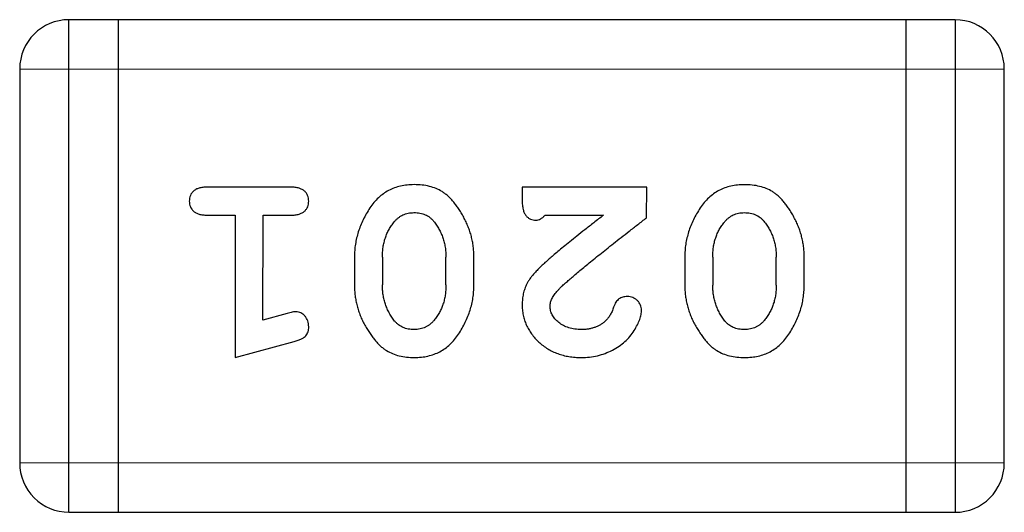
# Model space of a CAD drawing. Header units: millimetres. Extents: x 344 to 667, y 229 to 335.
# Tile 131 of 206: x 596.091 to 596.701, y 286.326 to 286.631. Entities that reach past the tile are written whole.
import ezdxf

# ---------------------------------------------------------------- set-up
doc = ezdxf.new("R2010")
doc.units = ezdxf.units.MM
doc.header["$LTSCALE"] = 0.5
doc.layers.get('0').update_dxf_attribs({"linetype": 'CONTINUOUS'})

msp = doc.modelspace()

# ---------------------------------------------------------------- linework, layer by layer
at = {"linetype": 'Continuous'}
for p, q in [((596.12139, 286.32571), (596.12142, 286.63051)), ((596.67006, 286.63046), (596.12142, 286.63051)), ((596.1519, 286.6305), (596.15187, 286.3257)), ((596.63958, 286.63046), (596.63955, 286.32566)), ((596.67006, 286.63046), (596.67003, 286.32566)), ((596.09093, 286.60003), (596.09091, 286.35619)), ((596.09093, 286.60003), (596.70053, 286.59998)), ((596.70051, 286.35614), (596.70053, 286.59998)), ((596.25886, 286.52686), (596.20695, 286.52687)), ((596.40202, 286.52685), (596.40202, 286.51898)), ((596.47911, 286.52684), (596.40202, 286.52685)), ((596.4791, 286.50797), (596.47911, 286.52684)), ((596.20695, 286.50956), (596.22425, 286.50956)), ((596.22425, 286.50956), (596.22424, 286.42146)), ((596.24155, 286.44459), (596.24156, 286.50956)), ((596.24156, 286.50956), (596.25886, 286.50956)), ((596.41618, 286.50954), (596.45236, 286.50954)), ((596.29819, 286.48382), (596.29819, 286.46607)), ((596.31549, 286.48355), (596.31549, 286.46634)), ((596.35482, 286.46634), (596.35482, 286.48354)), ((596.37213, 286.46606), (596.37213, 286.48381)), ((596.5027, 286.4838), (596.5027, 286.46605)), ((596.52, 286.48353), (596.52, 286.46632)), ((596.55933, 286.46632), (596.55933, 286.48353)), ((596.57664, 286.46605), (596.57664, 286.48379)), ((596.25657, 286.44875), (596.24155, 286.44459)), ((596.22424, 286.42146), (596.26082, 286.43134)), ((596.70051, 286.35614), (596.09091, 286.35619)), ((596.12139, 286.32571), (596.67003, 286.32566))]:
    msp.add_line(p, q, dxfattribs=at)
for centre, start, end in [((596.12141, 286.60003), 89.99509, 179.99509), ((596.67005, 286.59998), 359.99509, 89.99509), ((596.12139, 286.35619), 179.99509, 269.99509), ((596.67003, 286.35614), 269.99509, 359.99509)]:
    msp.add_arc(centre, 0.03048, start, end, dxfattribs=at)
for points, knots in [([(596.33509, 286.52843), (596.33364, 286.52839), (596.33083, 286.52832), (596.32673, 286.5276), (596.3229, 286.52648), (596.31932, 286.52489), (596.31599, 286.52287), (596.31296, 286.52035), (596.31015, 286.51741), (596.3077, 286.51402), (596.3055, 286.51042), (596.30354, 286.50675), (596.30189, 286.50303), (596.30053, 286.49927), (596.2995, 286.49546), (596.29872, 286.49162), (596.29828, 286.48773), (596.29822, 286.48512), (596.29819, 286.48382)], [0, 0, 0, 0, 0.067217, 0.131051, 0.19272, 0.252824, 0.312745, 0.373449, 0.436041, 0.501494, 0.567761, 0.632087, 0.695096, 0.757109, 0.817993, 0.878657, 0.939311, 1, 1, 1, 1]), ([(596.37213, 286.48381), (596.37211, 286.48489), (596.37207, 286.48701), (596.37176, 286.49019), (596.37128, 286.49332), (596.37058, 286.49641), (596.36971, 286.49946), (596.36857, 286.50245), (596.36732, 286.50542), (596.36584, 286.50829), (596.36427, 286.51103), (596.36265, 286.51357), (596.361, 286.51588), (596.35936, 286.51799), (596.35765, 286.51985), (596.35596, 286.52152), (596.35422, 286.52294), (596.35186, 286.52454), (596.34868, 286.52615), (596.34448, 286.52746), (596.33991, 286.52829), (596.33673, 286.52838), (596.33509, 286.52843)], [0, 0, 0, 0, 0.049886, 0.09882, 0.148132, 0.19689, 0.246038, 0.295176, 0.345305, 0.395692, 0.445312, 0.491875, 0.535813, 0.577009, 0.616081, 0.652689, 0.687585, 0.720206, 0.785062, 0.85223, 0.923759, 1, 1, 1, 1]), ([(596.5396, 286.52841), (596.53815, 286.52837), (596.53534, 286.5283), (596.53124, 286.52759), (596.52741, 286.52647), (596.52383, 286.52487), (596.5205, 286.52285), (596.51747, 286.52033), (596.51466, 286.51739), (596.51221, 286.514), (596.51001, 286.5104), (596.50805, 286.50673), (596.5064, 286.50301), (596.50504, 286.49925), (596.50401, 286.49544), (596.50324, 286.4916), (596.50279, 286.48771), (596.50273, 286.4851), (596.5027, 286.4838)], [0, 0, 0, 0, 0.067217, 0.131051, 0.19272, 0.252824, 0.312745, 0.373449, 0.436041, 0.501494, 0.567761, 0.632087, 0.695096, 0.757109, 0.817993, 0.878657, 0.939311, 1, 1, 1, 1]), ([(596.57664, 286.48379), (596.57662, 286.48487), (596.57658, 286.487), (596.57627, 286.49017), (596.57579, 286.4933), (596.57509, 286.49639), (596.57423, 286.49944), (596.57308, 286.50243), (596.57183, 286.5054), (596.57035, 286.50827), (596.56878, 286.51101), (596.56716, 286.51355), (596.56551, 286.51586), (596.56387, 286.51797), (596.56217, 286.51983), (596.56047, 286.5215), (596.55873, 286.52293), (596.55637, 286.52452), (596.55319, 286.52613), (596.54899, 286.52744), (596.54442, 286.52827), (596.54124, 286.52836), (596.5396, 286.52841)], [0, 0, 0, 0, 0.049886, 0.09882, 0.148132, 0.19689, 0.246038, 0.295176, 0.345305, 0.395692, 0.445312, 0.491875, 0.535813, 0.577009, 0.616081, 0.652689, 0.687585, 0.720206, 0.785062, 0.85223, 0.923759, 1, 1, 1, 1]), ([(596.20695, 286.52687), (596.20605, 286.52685), (596.20437, 286.52681), (596.20205, 286.52633), (596.20008, 286.52562), (596.19854, 286.52453), (596.19737, 286.52321), (596.19654, 286.52169), (596.19603, 286.52001), (596.19597, 286.51883), (596.19594, 286.51822)], [0, 0, 0, 0, 0.169012, 0.317488, 0.445429, 0.560977, 0.67065, 0.776666, 0.88492, 1, 1, 1, 1]), ([(596.26987, 286.51821), (596.26984, 286.51882), (596.26978, 286.52), (596.26927, 286.52169), (596.26844, 286.52319), (596.26729, 286.52454), (596.26573, 286.52561), (596.26376, 286.52633), (596.26144, 286.5268), (596.25976, 286.52684), (596.25886, 286.52686)], [0, 0, 0, 0, 0.115051, 0.223278, 0.329269, 0.437893, 0.554681, 0.682591, 0.83103, 1, 1, 1, 1]), ([(596.19594, 286.51822), (596.19597, 286.51761), (596.19603, 286.51642), (596.19653, 286.51474), (596.19738, 286.51324), (596.19854, 286.51192), (596.20009, 286.51084), (596.20204, 286.51009), (596.20437, 286.50963), (596.20605, 286.50958), (596.20695, 286.50956)], [0, 0, 0, 0, 0.11517, 0.223509, 0.328254, 0.438012, 0.553651, 0.682263, 0.830856, 1, 1, 1, 1]), ([(596.25886, 286.50956), (596.25976, 286.50958), (596.26144, 286.50962), (596.26377, 286.51008), (596.26572, 286.51084), (596.26729, 286.5119), (596.26843, 286.51325), (596.26928, 286.51473), (596.26978, 286.51642), (596.26984, 286.5176), (596.26987, 286.51821)], [0, 0, 0, 0, 0.169102, 0.317658, 0.446239, 0.563118, 0.671828, 0.776546, 0.884858, 1, 1, 1, 1]), ([(596.40202, 286.51898), (596.40204, 286.51792), (596.40208, 286.51594), (596.40253, 286.51323), (596.40319, 286.51099), (596.40426, 286.50925), (596.40557, 286.50795), (596.40709, 286.50705), (596.40881, 286.50648), (596.41004, 286.50643), (596.41067, 286.5064)], [0, 0, 0, 0, 0.1844, 0.34094, 0.473574, 0.586824, 0.690029, 0.789175, 0.890445, 1, 1, 1, 1]), ([(596.32275, 286.50532), (596.32315, 286.50578), (596.32393, 286.50669), (596.32528, 286.50787), (596.32669, 286.50888), (596.3282, 286.50971), (596.32979, 286.51034), (596.33146, 286.51079), (596.33322, 286.51107), (596.33442, 286.5111), (596.33504, 286.51112)], [0, 0, 0, 0, 0.129853, 0.25607, 0.380154, 0.49978, 0.62208, 0.743277, 0.868791, 1, 1, 1, 1]), ([(596.33504, 286.51112), (596.33568, 286.51111), (596.33692, 286.51109), (596.33873, 286.51084), (596.34043, 286.51043), (596.34201, 286.50983), (596.34349, 286.50909), (596.34484, 286.50818), (596.34608, 286.50708), (596.34681, 286.50626), (596.34718, 286.50584)], [0, 0, 0, 0, 0.139844, 0.271849, 0.399162, 0.521619, 0.6402, 0.758957, 0.87828, 1, 1, 1, 1]), ([(596.52726, 286.50531), (596.52766, 286.50577), (596.52845, 286.50667), (596.52979, 286.50786), (596.5312, 286.50886), (596.53271, 286.50969), (596.5343, 286.51033), (596.53597, 286.51077), (596.53773, 286.51105), (596.53893, 286.51109), (596.53955, 286.51111)], [0, 0, 0, 0, 0.129853, 0.25607, 0.380154, 0.49978, 0.62208, 0.743277, 0.868791, 1, 1, 1, 1]), ([(596.53955, 286.51111), (596.54019, 286.5111), (596.54143, 286.51107), (596.54324, 286.51082), (596.54495, 286.51041), (596.54652, 286.50981), (596.548, 286.50907), (596.54936, 286.50816), (596.55059, 286.50707), (596.55132, 286.50624), (596.55169, 286.50582)], [0, 0, 0, 0, 0.139844, 0.271849, 0.399162, 0.521619, 0.6402, 0.758957, 0.87828, 1, 1, 1, 1]), ([(596.31549, 286.48355), (596.31552, 286.4846), (596.31557, 286.48668), (596.31589, 286.48974), (596.31645, 286.49268), (596.31728, 286.49547), (596.31826, 286.49815), (596.31955, 286.50068), (596.321, 286.5031), (596.32216, 286.50458), (596.32275, 286.50532)], [0, 0, 0, 0, 0.135449, 0.266263, 0.393429, 0.516942, 0.639128, 0.758779, 0.879341, 1, 1, 1, 1]), ([(596.34718, 286.50584), (596.34779, 286.50505), (596.34902, 286.50347), (596.35055, 286.50092), (596.3519, 286.4983), (596.35295, 286.49554), (596.35378, 286.49268), (596.35441, 286.48973), (596.35475, 286.48666), (596.3548, 286.48459), (596.35482, 286.48354)], [0, 0, 0, 0, 0.124927, 0.248361, 0.370889, 0.492583, 0.61616, 0.741472, 0.869044, 1, 1, 1, 1]), ([(596.41067, 286.5064), (596.41112, 286.50644), (596.41206, 286.50652), (596.41344, 286.50719), (596.41486, 286.50818), (596.41572, 286.50907), (596.41618, 286.50954)], [0, 0, 0, 0, 0.20611, 0.432681, 0.695597, 1, 1, 1, 1]), ([(596.45236, 286.50954), (596.45036, 286.50798), (596.44653, 286.50499), (596.44107, 286.50067), (596.43609, 286.49675), (596.43165, 286.49316), (596.42768, 286.49), (596.42427, 286.48716), (596.42135, 286.48472), (596.41958, 286.48319), (596.41878, 286.48251)], [0, 0, 0, 0, 0.176662, 0.337826, 0.484741, 0.617764, 0.73494, 0.837793, 0.926412, 1, 1, 1, 1]), ([(596.42409, 286.46299), (596.42453, 286.46344), (596.42549, 286.46442), (596.42709, 286.46597), (596.42898, 286.46771), (596.43116, 286.46963), (596.43361, 286.47176), (596.43633, 286.47411), (596.43937, 286.4766), (596.44267, 286.47931), (596.44624, 286.48223), (596.45011, 286.48532), (596.45424, 286.48863), (596.45867, 286.49212), (596.46338, 286.4958), (596.46838, 286.49968), (596.47364, 286.50377), (596.47725, 286.50654), (596.4791, 286.50797)], [0, 0, 0, 0, 0.026647, 0.057942, 0.094152, 0.134806, 0.180631, 0.231142, 0.286385, 0.346321, 0.411439, 0.481035, 0.555329, 0.634592, 0.718826, 0.807759, 0.901393, 1, 1, 1, 1]), ([(596.52, 286.48353), (596.52003, 286.48459), (596.52008, 286.48667), (596.5204, 286.48973), (596.52096, 286.49266), (596.5218, 286.49545), (596.52277, 286.49813), (596.52406, 286.50066), (596.52551, 286.50308), (596.52668, 286.50456), (596.52726, 286.50531)], [0, 0, 0, 0, 0.135449, 0.266263, 0.393429, 0.516942, 0.639128, 0.758779, 0.879341, 1, 1, 1, 1]), ([(596.55169, 286.50582), (596.55231, 286.50503), (596.55353, 286.50346), (596.55506, 286.5009), (596.55641, 286.49828), (596.55746, 286.49552), (596.55829, 286.49267), (596.55892, 286.48971), (596.55926, 286.48665), (596.55931, 286.48457), (596.55933, 286.48353)], [0, 0, 0, 0, 0.124927, 0.248361, 0.370889, 0.492583, 0.61616, 0.741472, 0.869044, 1, 1, 1, 1]), ([(596.41878, 286.48251), (596.4179, 286.48173), (596.41621, 286.48025), (596.41384, 286.47803), (596.41173, 286.47592), (596.40985, 286.47393), (596.40824, 286.47206), (596.40689, 286.47029), (596.40577, 286.46866), (596.40465, 286.4666), (596.40358, 286.46405), (596.40267, 286.46088), (596.40211, 286.45759), (596.40205, 286.45535), (596.40201, 286.45421)], [0, 0, 0, 0, 0.103002, 0.197728, 0.285279, 0.365235, 0.437224, 0.502446, 0.560545, 0.611446, 0.707576, 0.80349, 0.900532, 1, 1, 1, 1]), ([(596.29819, 286.46607), (596.29821, 286.465), (596.29825, 286.46285), (596.29854, 286.45966), (596.29907, 286.45653), (596.29974, 286.45342), (596.30066, 286.45037), (596.30178, 286.44736), (596.30307, 286.44439), (596.30457, 286.44151), (596.30617, 286.43879), (596.3078, 286.43623), (596.30946, 286.43391), (596.31112, 286.4318), (596.31284, 286.42995), (596.31454, 286.4283), (596.31628, 286.42688), (596.31864, 286.42531), (596.32182, 286.42371), (596.32599, 286.4224), (596.33053, 286.4216), (596.33369, 286.4215), (596.33532, 286.42145)], [0, 0, 0, 0, 0.049855, 0.099516, 0.148482, 0.19758, 0.246804, 0.296268, 0.346517, 0.397047, 0.446826, 0.49336, 0.537801, 0.579207, 0.617974, 0.654833, 0.689171, 0.722088, 0.786392, 0.853518, 0.924186, 1, 1, 1, 1]), ([(596.32306, 286.44404), (596.32246, 286.44485), (596.32126, 286.44644), (596.31971, 286.44898), (596.31839, 286.45162), (596.31735, 286.45438), (596.3165, 286.45723), (596.31592, 286.46018), (596.31556, 286.46323), (596.31552, 286.46529), (596.31549, 286.46634)], [0, 0, 0, 0, 0.125331, 0.248948, 0.371201, 0.494032, 0.616811, 0.742104, 0.868849, 1, 1, 1, 1]), ([(596.33532, 286.42145), (596.33676, 286.42149), (596.33957, 286.42157), (596.34365, 286.42228), (596.34749, 286.4234), (596.35107, 286.42498), (596.35437, 286.42705), (596.35742, 286.42956), (596.36021, 286.43253), (596.36267, 286.43591), (596.36487, 286.4395), (596.36679, 286.44319), (596.36845, 286.44689), (596.36978, 286.45066), (596.37085, 286.45445), (596.37158, 286.45829), (596.37204, 286.46216), (596.3721, 286.46476), (596.37213, 286.46606)], [0, 0, 0, 0, 0.06692, 0.130834, 0.19258, 0.252759, 0.312631, 0.373411, 0.436359, 0.501894, 0.568244, 0.632472, 0.69556, 0.757163, 0.818592, 0.878885, 0.939235, 1, 1, 1, 1]), ([(596.35482, 286.46634), (596.35479, 286.46528), (596.35474, 286.4632), (596.35442, 286.46014), (596.35386, 286.4572), (596.35304, 286.45441), (596.35205, 286.45172), (596.35076, 286.44921), (596.34931, 286.44679), (596.34815, 286.4453), (596.34757, 286.44456)], [0, 0, 0, 0, 0.135446, 0.266257, 0.393419, 0.517936, 0.639137, 0.758785, 0.879345, 1, 1, 1, 1]), ([(596.41932, 286.45328), (596.41938, 286.45406), (596.41951, 286.4557), (596.42048, 286.45814), (596.42201, 286.46062), (596.42337, 286.46216), (596.42409, 286.46299)], [0, 0, 0, 0, 0.212836, 0.442809, 0.70317, 1, 1, 1, 1]), ([(596.5027, 286.46605), (596.50272, 286.46498), (596.50276, 286.46284), (596.50305, 286.45965), (596.50359, 286.45651), (596.50425, 286.45341), (596.50517, 286.45036), (596.50629, 286.44734), (596.50758, 286.44438), (596.50908, 286.4415), (596.51068, 286.43877), (596.51231, 286.43621), (596.51397, 286.43389), (596.51564, 286.43178), (596.51735, 286.42993), (596.51905, 286.42829), (596.52079, 286.42686), (596.52315, 286.42529), (596.52633, 286.42369), (596.5305, 286.42238), (596.53504, 286.42158), (596.5382, 286.42149), (596.53984, 286.42144)], [0, 0, 0, 0, 0.049855, 0.099516, 0.148482, 0.19758, 0.246804, 0.296268, 0.346517, 0.397047, 0.446826, 0.49336, 0.537801, 0.579207, 0.617974, 0.654833, 0.689171, 0.722088, 0.786392, 0.853518, 0.924186, 1, 1, 1, 1]), ([(596.52757, 286.44403), (596.52697, 286.44483), (596.52577, 286.44642), (596.52422, 286.44896), (596.5229, 286.45161), (596.52186, 286.45436), (596.52101, 286.45721), (596.52043, 286.46016), (596.52008, 286.46321), (596.52003, 286.46527), (596.52, 286.46632)], [0, 0, 0, 0, 0.125331, 0.248948, 0.371201, 0.494032, 0.616811, 0.742104, 0.868849, 1, 1, 1, 1]), ([(596.53984, 286.42144), (596.54127, 286.42147), (596.54408, 286.42155), (596.54817, 286.42226), (596.552, 286.42338), (596.55558, 286.42496), (596.55888, 286.42703), (596.56193, 286.42954), (596.56472, 286.43251), (596.56718, 286.4359), (596.56938, 286.43949), (596.5713, 286.44317), (596.57296, 286.44687), (596.57429, 286.45064), (596.57536, 286.45443), (596.57609, 286.45827), (596.57655, 286.46214), (596.57661, 286.46474), (596.57664, 286.46605)], [0, 0, 0, 0, 0.06692, 0.130834, 0.19258, 0.252759, 0.312631, 0.373411, 0.436359, 0.501894, 0.568244, 0.632472, 0.69556, 0.757163, 0.818592, 0.878885, 0.939235, 1, 1, 1, 1]), ([(596.55933, 286.46632), (596.5593, 286.46526), (596.55925, 286.46318), (596.55894, 286.46012), (596.55837, 286.45718), (596.55755, 286.45439), (596.55656, 286.45171), (596.55527, 286.44919), (596.55382, 286.44677), (596.55266, 286.44528), (596.55208, 286.44454)], [0, 0, 0, 0, 0.135446, 0.266257, 0.393419, 0.517936, 0.639137, 0.758785, 0.879345, 1, 1, 1, 1]), ([(596.46713, 286.4592), (596.46664, 286.45918), (596.46568, 286.45914), (596.46431, 286.45887), (596.46306, 286.4584), (596.46193, 286.45772), (596.4609, 286.45682), (596.46002, 286.45564), (596.45925, 286.45424), (596.45886, 286.45319), (596.45865, 286.45264)], [0, 0, 0, 0, 0.127347, 0.246131, 0.359406, 0.470543, 0.586092, 0.711469, 0.847022, 1, 1, 1, 1]), ([(596.47595, 286.45077), (596.47592, 286.45131), (596.47585, 286.45239), (596.47533, 286.45395), (596.4745, 286.4554), (596.47338, 286.45671), (596.47202, 286.45781), (596.4705, 286.4586), (596.46886, 286.45914), (596.46772, 286.45918), (596.46713, 286.4592)], [0, 0, 0, 0, 0.120856, 0.239483, 0.360995, 0.490166, 0.620982, 0.746416, 0.870253, 1, 1, 1, 1]), ([(596.26198, 286.44978), (596.26164, 286.44976), (596.26088, 286.44972), (596.25964, 286.4495), (596.25818, 286.44918), (596.25713, 286.4489), (596.25657, 286.44875)], [0, 0, 0, 0, 0.183151, 0.413144, 0.682305, 1, 1, 1, 1]), ([(596.26987, 286.44051), (596.26984, 286.44114), (596.26979, 286.44235), (596.26933, 286.4441), (596.26862, 286.44571), (596.26758, 286.44711), (596.26638, 286.44829), (596.26502, 286.44916), (596.26353, 286.44967), (596.2625, 286.44974), (596.26198, 286.44978)], [0, 0, 0, 0, 0.138815, 0.27042, 0.39836, 0.52875, 0.654955, 0.771147, 0.884581, 1, 1, 1, 1]), ([(596.40201, 286.45421), (596.40205, 286.4531), (596.40212, 286.4509), (596.40259, 286.44766), (596.40341, 286.44456), (596.40454, 286.44158), (596.40601, 286.43873), (596.40779, 286.43602), (596.40989, 286.43343), (596.41228, 286.43099), (596.41493, 286.42876), (596.41778, 286.42678), (596.42083, 286.42513), (596.42404, 286.42376), (596.42745, 286.42275), (596.43103, 286.42197), (596.4348, 286.42153), (596.43737, 286.42147), (596.43869, 286.42145)], [0, 0, 0, 0, 0.060981, 0.120256, 0.178148, 0.236115, 0.293993, 0.352864, 0.413358, 0.476056, 0.539296, 0.602396, 0.665116, 0.728325, 0.792919, 0.859317, 0.928302, 1, 1, 1, 1]), ([(596.43881, 286.43875), (596.4374, 286.43879), (596.43471, 286.43888), (596.4309, 286.43973), (596.42751, 286.4411), (596.42464, 286.44303), (596.42231, 286.44529), (596.42056, 286.44777), (596.41953, 286.45047), (596.41939, 286.45234), (596.41932, 286.45328)], [0, 0, 0, 0, 0.156344, 0.299348, 0.4327, 0.561, 0.682299, 0.791883, 0.89611, 1, 1, 1, 1]), ([(596.43869, 286.42145), (596.44039, 286.4215), (596.44374, 286.42162), (596.44868, 286.42247), (596.45342, 286.42391), (596.45792, 286.42589), (596.46206, 286.42832), (596.46571, 286.43119), (596.46886, 286.43444), (596.47137, 286.43801), (596.47334, 286.44158), (596.47481, 286.4449), (596.47574, 286.44792), (596.47589, 286.44987), (596.47595, 286.45077)], [0, 0, 0, 0, 0.098286, 0.193983, 0.289056, 0.384352, 0.477435, 0.566197, 0.652355, 0.737986, 0.818188, 0.887401, 0.94802, 1, 1, 1, 1]), ([(596.45865, 286.45264), (596.45834, 286.45174), (596.45774, 286.45004), (596.45652, 286.44774), (596.45526, 286.44572), (596.45419, 286.44465), (596.45368, 286.44413)], [0, 0, 0, 0, 0.285518, 0.544185, 0.781367, 1, 1, 1, 1]), ([(596.3352, 286.43876), (596.33457, 286.43877), (596.33334, 286.43879), (596.33153, 286.43905), (596.32983, 286.43946), (596.32825, 286.44005), (596.32678, 286.44079), (596.32542, 286.44171), (596.32416, 286.44279), (596.32343, 286.44363), (596.32306, 286.44404)], [0, 0, 0, 0, 0.138115, 0.270177, 0.397547, 0.520057, 0.63869, 0.757499, 0.878226, 1, 1, 1, 1]), ([(596.34757, 286.44456), (596.34716, 286.4441), (596.34636, 286.4432), (596.34502, 286.44202), (596.34361, 286.44099), (596.34209, 286.44018), (596.3405, 286.43953), (596.3388, 286.43909), (596.33703, 286.43882), (596.33582, 286.43878), (596.3352, 286.43876)], [0, 0, 0, 0, 0.13042, 0.256046, 0.378133, 0.498725, 0.620452, 0.742761, 0.869406, 1, 1, 1, 1]), ([(596.45368, 286.44413), (596.45318, 286.4437), (596.45218, 286.44285), (596.45056, 286.44174), (596.44882, 286.44084), (596.447, 286.44007), (596.44509, 286.43947), (596.44308, 286.43907), (596.44097, 286.43878), (596.43954, 286.43876), (596.43881, 286.43875)], [0, 0, 0, 0, 0.121873, 0.243139, 0.363336, 0.485133, 0.607572, 0.734701, 0.864814, 1, 1, 1, 1]), ([(596.53971, 286.43874), (596.53908, 286.43875), (596.53785, 286.43878), (596.53604, 286.43903), (596.53434, 286.43944), (596.53276, 286.44004), (596.53129, 286.44078), (596.52993, 286.4417), (596.52867, 286.44277), (596.52794, 286.44361), (596.52757, 286.44403)], [0, 0, 0, 0, 0.138115, 0.270177, 0.397547, 0.520057, 0.63869, 0.757499, 0.878226, 1, 1, 1, 1]), ([(596.55208, 286.44454), (596.55167, 286.44408), (596.55087, 286.44318), (596.54953, 286.442), (596.54812, 286.44097), (596.5466, 286.44016), (596.54501, 286.43951), (596.54331, 286.43908), (596.54154, 286.4388), (596.54033, 286.43876), (596.53971, 286.43874)], [0, 0, 0, 0, 0.13042, 0.256046, 0.378133, 0.498725, 0.620452, 0.742761, 0.869406, 1, 1, 1, 1]), ([(596.26082, 286.43134), (596.26167, 286.4316), (596.26323, 286.43207), (596.26532, 286.43292), (596.26695, 286.43383), (596.26814, 286.43485), (596.26894, 286.43603), (596.26947, 286.43737), (596.26983, 286.43888), (596.26986, 286.43995), (596.26987, 286.44051)], [0, 0, 0, 0, 0.187321, 0.344927, 0.475328, 0.579604, 0.674244, 0.773631, 0.882025, 1, 1, 1, 1])]:
    msp.add_open_spline(points, degree=3, knots=knots, dxfattribs=at)

doc.saveas('drawing.dxf')
